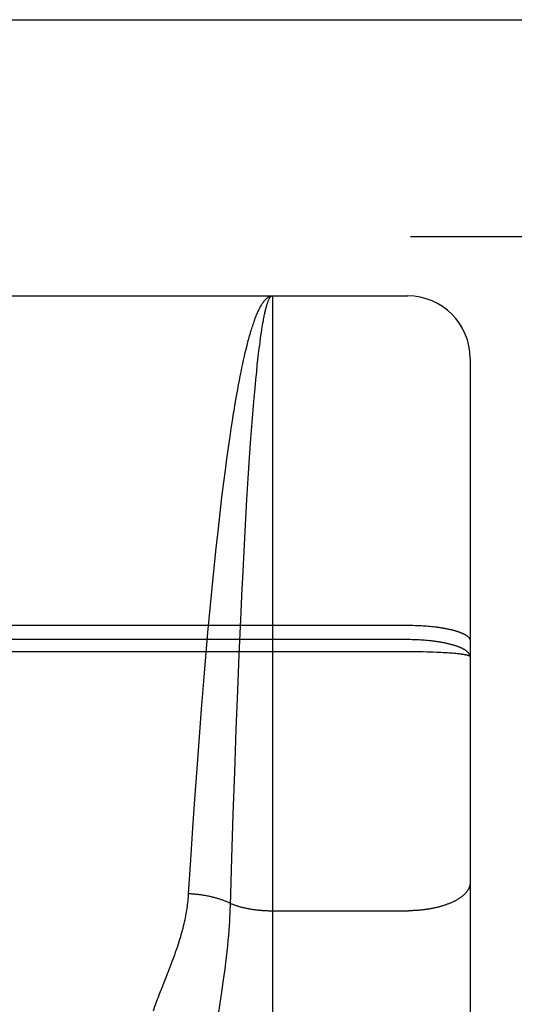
# Model space of a CAD drawing. Header units: inches. Extents: x 0 to 214, y 0 to 139.
# Tile 112 of 147: x 61.875 to 62.112, y 96.355 to 96.827. Entities that reach past the tile are written whole.
import ezdxf

# ---------------------------------------------------------------- set-up
doc = ezdxf.new("R2010")
doc.units = ezdxf.units.IN
doc.header["$LTSCALE"] = 11.786071
doc.header["$MEASUREMENT"] = 0
doc.linetypes.add('HIDDEN', pattern=[0.2, 0.1, -0.1])
doc.layers.add('SECONDARY_OR_LEFT_DOOR_ASSEMBLY', color=7, linetype='CONTINUOUS')

msp = doc.modelspace()

# ---------------------------------------------------------------- linework, layer by layer
at = {"layer": 'SECONDARY_OR_LEFT_DOOR_ASSEMBLY', "color": 3, "linetype": 'Continuous'}
msp.add_line((36.13323, 96.82708), (64.61173, 96.82708), dxfattribs=at)
at = {"layer": 'SECONDARY_OR_LEFT_DOOR_ASSEMBLY', "color": 8, "linetype": 'HIDDEN'}
for p, q in [((36.13323, 96.72308), (64.61173, 96.72308)), ((61.49623, 96.69458), (62.06123, 96.69458)), ((61.99623, 96.69458), (61.99623, 95.88379)), ((62.06123, 94.90958), (62.06123, 96.69458)), ((61.99151, 96.68042), (61.99172, 96.68166)), ((61.99056, 96.67414), (61.99077, 96.67563)), ((61.99077, 96.67563), (61.99098, 96.67707)), ((61.99098, 96.67707), (61.99119, 96.67845)), ((61.98366, 96.6691), (61.98407, 96.67076)), ((61.98994, 96.66935), (61.99015, 96.671)), ((61.99015, 96.671), (61.99036, 96.6726)), ((61.99036, 96.6726), (61.99056, 96.67414)), ((61.98242, 96.6638), (61.98283, 96.66562)), ((61.98283, 96.66562), (61.98324, 96.66738)), ((61.98324, 96.66738), (61.98366, 96.6691)), ((61.98932, 96.6641), (61.98963, 96.66678)), ((61.98963, 96.66678), (61.98994, 96.66935)), ((61.98161, 96.66002), (61.98202, 96.66194)), ((61.98202, 96.66194), (61.98242, 96.6638)), ((61.98872, 96.65838), (61.98902, 96.6613)), ((61.98902, 96.6613), (61.98932, 96.6641)), ((62.09123, 96.66458), (62.09123, 94.93958)), ((61.9804, 96.65398), (61.9808, 96.65604)), ((61.9808, 96.65604), (61.98121, 96.65806)), ((61.98121, 96.65806), (61.98161, 96.66002)), ((61.98831, 96.65433), (61.98872, 96.65838)), ((61.9796, 96.64972), (61.98, 96.65187)), ((61.98, 96.65187), (61.9804, 96.65398)), ((61.98791, 96.65009), (61.98831, 96.65433)), ((61.97842, 96.64298), (61.97901, 96.6464)), ((61.97901, 96.6464), (61.9796, 96.64972)), ((61.98752, 96.64566), (61.98791, 96.65009)), ((61.97783, 96.63947), (61.97842, 96.64298)), ((61.98703, 96.63987), (61.98752, 96.64566)), ((61.98655, 96.63381), (61.98703, 96.63987)), ((61.97648, 96.63089), (61.97706, 96.63463)), ((61.98597, 96.62619), (61.98655, 96.63381)), ((61.97591, 96.62707), (61.97648, 96.63089)), ((61.97516, 96.62183), (61.97591, 96.62707)), ((61.98532, 96.61685), (61.98597, 96.62619)), ((61.97441, 96.61645), (61.97516, 96.62183)), ((61.97367, 96.61092), (61.97441, 96.61645)), ((61.98468, 96.60706), (61.98532, 96.61685)), ((61.97295, 96.60526), (61.97367, 96.61092)), ((61.97205, 96.59801), (61.97295, 96.60526)), ((61.98405, 96.59686), (61.98468, 96.60706)), ((61.97117, 96.59057), (61.97205, 96.59801)), ((61.98335, 96.58473), (61.98405, 96.59686)), ((61.9703, 96.58296), (61.97117, 96.59057)), ((61.96929, 96.57363), (61.9703, 96.58296)), ((61.98267, 96.57216), (61.98335, 96.58473)), ((61.96829, 96.5641), (61.96929, 96.57363)), ((61.98201, 96.55922), (61.98267, 96.57216)), ((61.96732, 96.5544), (61.96829, 96.5641)), ((61.98177, 96.55428), (61.98201, 96.55922)), ((61.96638, 96.54457), (61.96732, 96.5544)), ((61.98107, 96.53928), (61.98177, 96.55428)), ((61.96532, 96.53304), (61.96638, 96.54457)), ((61.98033, 96.52241), (61.98107, 96.53928)), ((61.4958, 96.53658), (62.06123, 96.53658)), ((61.9643, 96.52143), (61.96532, 96.53304)), ((62.06123, 96.53658), (62.06207, 96.53658)), ((62.06207, 96.53658), (62.06291, 96.53657)), ((62.06291, 96.53657), (62.06375, 96.53655)), ((62.06375, 96.53655), (62.06458, 96.53653)), ((62.06458, 96.53653), (62.06542, 96.53651)), ((62.06542, 96.53651), (62.06625, 96.53647)), ((62.06625, 96.53647), (62.06708, 96.53644)), ((62.06708, 96.53644), (62.0679, 96.53639)), ((62.0679, 96.53639), (62.06872, 96.53634)), ((62.06872, 96.53634), (62.06953, 96.53629)), ((62.06953, 96.53629), (62.07033, 96.53623)), ((62.07033, 96.53623), (62.07113, 96.53616)), ((62.07113, 96.53616), (62.07192, 96.53609)), ((62.07192, 96.53609), (62.0727, 96.53601)), ((62.0727, 96.53601), (62.07348, 96.53593)), ((62.07348, 96.53593), (62.07424, 96.53584)), ((62.06165, 96.52967), (61.49623, 96.52967)), ((62.06249, 96.52967), (62.06165, 96.52967)), ((62.06333, 96.52965), (62.06249, 96.52967)), ((62.06417, 96.52963), (62.06333, 96.52965)), ((62.065, 96.52961), (62.06417, 96.52963)), ((62.06584, 96.52957), (62.065, 96.52961)), ((62.06666, 96.52954), (62.06584, 96.52957)), ((62.06749, 96.52949), (62.06666, 96.52954)), ((62.06831, 96.52944), (62.06749, 96.52949)), ((62.06913, 96.52938), (62.06831, 96.52944)), ((62.06993, 96.52932), (62.06913, 96.52938)), ((62.07074, 96.52925), (62.06993, 96.52932)), ((62.06207, 96.52384), (61.49538, 96.52384)), ((62.06375, 96.52384), (62.06207, 96.52384)), ((62.06542, 96.52382), (62.06375, 96.52384)), ((62.06708, 96.5238), (62.06542, 96.52382)), ((62.06872, 96.52377), (62.06708, 96.5238)), ((62.07034, 96.52373), (62.06872, 96.52377)), ((62.07192, 96.52368), (62.07034, 96.52373)), ((62.07348, 96.52363), (62.07192, 96.52368)), ((62.07499, 96.52357), (62.07348, 96.52363)), ((62.0761, 96.52352), (62.07499, 96.52357)), ((62.07719, 96.52347), (62.0761, 96.52352)), ((62.07824, 96.52341), (62.07719, 96.52347)), ((61.96331, 96.50976), (61.9643, 96.52143)), ((61.97963, 96.50535), (61.98033, 96.52241)), ((62.07926, 96.52335), (62.07824, 96.52341)), ((62.08026, 96.52329), (62.07926, 96.52335)), ((62.08122, 96.52323), (62.08026, 96.52329)), ((62.08214, 96.52316), (62.08122, 96.52323)), ((62.08273, 96.52311), (62.08214, 96.52316)), ((62.08331, 96.52306), (62.08273, 96.52311)), ((62.08387, 96.52301), (62.08331, 96.52306)), ((62.08442, 96.52295), (62.08387, 96.52301)), ((62.08494, 96.5229), (62.08442, 96.52295)), ((62.08545, 96.52285), (62.08494, 96.5229)), ((62.08593, 96.52279), (62.08545, 96.52285)), ((62.0864, 96.52273), (62.08593, 96.52279)), ((62.08685, 96.52268), (62.0864, 96.52273)), ((61.96223, 96.4964), (61.96331, 96.50976)), ((61.9789, 96.48652), (61.97963, 96.50535)), ((61.96119, 96.4831), (61.96223, 96.4964)), ((61.97816, 96.4661), (61.9789, 96.48652)), ((61.96021, 96.4699), (61.96119, 96.4831)), ((61.95916, 96.45527), (61.96021, 96.4699)), ((61.97747, 96.446), (61.97816, 96.4661)), ((61.95807, 96.43937), (61.95916, 96.45527)), ((61.97679, 96.42485), (61.97747, 96.446)), ((61.95706, 96.42397), (61.95807, 96.43937)), ((61.9761, 96.40208), (61.97679, 96.42485)), ((61.95603, 96.40773), (61.95706, 96.42397)), ((61.97603, 96.39999), (61.9761, 96.40208)), ((61.97576, 96.39459), (61.97588, 96.39678)), ((61.99623, 96.39961), (62.06165, 96.39961)), ((61.97545, 96.39005), (61.97562, 96.39235)), ((61.97562, 96.39235), (61.97576, 96.39459)), ((61.97504, 96.38527), (61.97526, 96.3877)), ((61.97526, 96.3877), (61.97545, 96.39005)), ((61.97452, 96.38014), (61.9748, 96.38276)), ((61.9748, 96.38276), (61.97504, 96.38527)), ((61.97388, 96.37459), (61.97422, 96.37743)), ((61.97422, 96.37743), (61.97452, 96.38014)), ((61.94618, 96.37015), (61.94717, 96.37267)), ((61.94717, 96.37267), (61.94814, 96.3752)), ((61.9735, 96.37164), (61.97388, 96.37459)), ((61.94292, 96.36194), (61.94618, 96.37015)), ((61.97265, 96.36541), (61.97309, 96.36858)), ((61.97309, 96.36858), (61.9735, 96.37164)), ((61.97194, 96.3605), (61.97265, 96.36541)), ((61.94134, 96.35783), (61.9421, 96.35983)), ((61.9421, 96.35983), (61.94292, 96.36194)), ((61.97001, 96.34772), (61.97194, 96.3605))]:
    msp.add_line(p, q, dxfattribs=at)
for points in [[(61.98407, 96.67076), (61.98448, 96.67237), (61.98469, 96.67315), (61.9849, 96.67392), (61.98511, 96.67468), (61.98532, 96.67543), (61.98553, 96.67616), (61.98574, 96.67688), (61.98595, 96.67758), (61.98616, 96.67827), (61.98637, 96.67895), (61.98658, 96.67961), (61.98679, 96.68026), (61.987, 96.6809), (61.98721, 96.68152), (61.98742, 96.68213), (61.98763, 96.68272), (61.98784, 96.6833), (61.98806, 96.68387), (61.98827, 96.68442), (61.98848, 96.68495), (61.98869, 96.68548), (61.98891, 96.68599), (61.98912, 96.68648), (61.98933, 96.68696), (61.98955, 96.68743), (61.98976, 96.68788), (61.98997, 96.68831), (61.99019, 96.68874), (61.9904, 96.68915), (61.99062, 96.68954), (61.99083, 96.68992), (61.99105, 96.69028), (61.99126, 96.69063), (61.99148, 96.69097), (61.99169, 96.69129), (61.99191, 96.69159), (61.99212, 96.69188), (61.99234, 96.69216), (61.99255, 96.69242), (61.99277, 96.69267), (61.99298, 96.6929), (61.9932, 96.69311), (61.99341, 96.69332), (61.99363, 96.6935), (61.99385, 96.69367), (61.99406, 96.69383), (61.99428, 96.69397), (61.99449, 96.6941), (61.99471, 96.69421), (61.99493, 96.69431), (61.99514, 96.69439), (61.99536, 96.69446), (61.99558, 96.69451), (61.99579, 96.69455), (61.99601, 96.69457), (61.99623, 96.69458)], [(61.99172, 96.68166), (61.99193, 96.68285), (61.99203, 96.68343), (61.99214, 96.68399), (61.99225, 96.68453), (61.99235, 96.68506), (61.99246, 96.68558), (61.99257, 96.68609), (61.99267, 96.68657), (61.99278, 96.68705), (61.99289, 96.68751), (61.99299, 96.68796), (61.9931, 96.68839), (61.99321, 96.68881), (61.99331, 96.68921), (61.99342, 96.6896), (61.99353, 96.68997), (61.99364, 96.69033), (61.99374, 96.69068), (61.99385, 96.69101), (61.99396, 96.69133), (61.99407, 96.69163), (61.99417, 96.69191), (61.99428, 96.69219), (61.99439, 96.69245), (61.9945, 96.69269), (61.9946, 96.69292), (61.99471, 96.69313), (61.99482, 96.69333), (61.99493, 96.69352), (61.99504, 96.69369), (61.99514, 96.69384), (61.99525, 96.69398), (61.99536, 96.69411), (61.99547, 96.69422), (61.99558, 96.69431), (61.99568, 96.69439), (61.99579, 96.69446), (61.9959, 96.69451), (61.99601, 96.69455), (61.99612, 96.69457), (61.99623, 96.69458)], [(61.99119, 96.67845), (61.9914, 96.67978), (61.99151, 96.68042)], [(61.97706, 96.63463), (61.97764, 96.63827), (61.97783, 96.63947)], [(62.07424, 96.53584), (62.07499, 96.53575), (62.07536, 96.5357), (62.07573, 96.53565), (62.0761, 96.5356), (62.07647, 96.53555), (62.07683, 96.53549), (62.07718, 96.53544), (62.07754, 96.53538), (62.07789, 96.53532), (62.07824, 96.53526), (62.07858, 96.5352), (62.07892, 96.53514), (62.07926, 96.53508), (62.0796, 96.53502), (62.07993, 96.53495), (62.08025, 96.53489), (62.08058, 96.53482), (62.0809, 96.53475), (62.08121, 96.53468), (62.08153, 96.53461), (62.08183, 96.53454), (62.08214, 96.53447), (62.08244, 96.5344), (62.08273, 96.53432), (62.08302, 96.53425), (62.08331, 96.53417), (62.08359, 96.53409), (62.08387, 96.53402), (62.08414, 96.53394), (62.08441, 96.53386), (62.08468, 96.53377), (62.08494, 96.53369), (62.08519, 96.53361), (62.08544, 96.53353), (62.08569, 96.53344), (62.08593, 96.53336), (62.08617, 96.53327), (62.0864, 96.53318), (62.08663, 96.53309), (62.08685, 96.53301), (62.08706, 96.53292), (62.08727, 96.53283), (62.08748, 96.53274), (62.08768, 96.53264), (62.08788, 96.53255), (62.08807, 96.53246), (62.08825, 96.53237), (62.08843, 96.53227), (62.08861, 96.53218), (62.08878, 96.53208), (62.08894, 96.53198), (62.0891, 96.53189), (62.08925, 96.53179), (62.0894, 96.53169), (62.08954, 96.5316), (62.08968, 96.5315), (62.08981, 96.5314), (62.08993, 96.5313), (62.09005, 96.5312), (62.09017, 96.5311), (62.09027, 96.531), (62.09038, 96.5309), (62.09047, 96.5308), (62.09056, 96.53069), (62.09065, 96.53059), (62.09073, 96.53049), (62.0908, 96.53039), (62.09087, 96.53029), (62.09093, 96.53018), (62.09099, 96.53008), (62.09104, 96.52998), (62.09108, 96.52987), (62.09112, 96.52977), (62.09115, 96.52967), (62.09118, 96.52956), (62.0912, 96.52946), (62.09121, 96.52936), (62.09122, 96.52925), (62.09123, 96.52915)], [(62.09123, 96.52141), (62.09122, 96.52153), (62.09121, 96.52164), (62.0912, 96.52176), (62.09118, 96.52187), (62.09115, 96.52199), (62.09112, 96.52211), (62.09108, 96.52222), (62.09104, 96.52234), (62.09099, 96.52245), (62.09093, 96.52257), (62.09087, 96.52268), (62.0908, 96.5228), (62.09073, 96.52291), (62.09065, 96.52302), (62.09056, 96.52314), (62.09047, 96.52325), (62.09038, 96.52336), (62.09027, 96.52348), (62.09017, 96.52359), (62.09005, 96.5237), (62.08993, 96.52381), (62.08981, 96.52392), (62.08968, 96.52403), (62.08954, 96.52414), (62.0894, 96.52425), (62.08925, 96.52436), (62.0891, 96.52447), (62.08894, 96.52457), (62.08878, 96.52468), (62.08861, 96.52479), (62.08843, 96.52489), (62.08825, 96.525), (62.08807, 96.5251), (62.08788, 96.5252), (62.08768, 96.52531), (62.08748, 96.52541), (62.08728, 96.52551), (62.08706, 96.52561), (62.08685, 96.52571), (62.08663, 96.52581), (62.0864, 96.5259), (62.08617, 96.526), (62.08593, 96.5261), (62.08569, 96.52619), (62.08545, 96.52629), (62.0852, 96.52638), (62.08494, 96.52647), (62.08468, 96.52656), (62.08442, 96.52665), (62.08415, 96.52674), (62.08387, 96.52683), (62.08359, 96.52692), (62.08331, 96.527), (62.08303, 96.52709), (62.08273, 96.52717), (62.08244, 96.52725), (62.08214, 96.52733), (62.08184, 96.52741), (62.08153, 96.52749), (62.08122, 96.52757), (62.0809, 96.52765), (62.08058, 96.52772), (62.08026, 96.5278), (62.07993, 96.52787), (62.0796, 96.52794), (62.07926, 96.52801), (62.07893, 96.52808), (62.07859, 96.52815), (62.07824, 96.52822), (62.07789, 96.52828), (62.07754, 96.52834), (62.07719, 96.52841), (62.07683, 96.52847), (62.07647, 96.52853), (62.0761, 96.52859), (62.07574, 96.52864), (62.07537, 96.5287), (62.07499, 96.52875), (62.07462, 96.5288), (62.07424, 96.52885), (62.07386, 96.5289), (62.07348, 96.52895), (62.07309, 96.529), (62.07271, 96.52904), (62.07232, 96.52909), (62.07192, 96.52913), (62.07153, 96.52917), (62.07074, 96.52925)], [(62.09123, 96.52141), (62.09122, 96.52145), (62.09121, 96.52148), (62.0912, 96.52151), (62.09118, 96.52155), (62.09115, 96.52158), (62.09112, 96.52162), (62.09108, 96.52165), (62.09104, 96.52168), (62.09099, 96.52172), (62.09093, 96.52175), (62.09087, 96.52179), (62.0908, 96.52182), (62.09073, 96.52185), (62.09065, 96.52189), (62.09056, 96.52192), (62.09047, 96.52195), (62.09038, 96.52199), (62.09027, 96.52202), (62.09017, 96.52205), (62.09005, 96.52208), (62.08993, 96.52212), (62.08981, 96.52215), (62.08968, 96.52218), (62.08954, 96.52221), (62.0894, 96.52225), (62.08925, 96.52228), (62.0891, 96.52231), (62.08894, 96.52234), (62.08878, 96.52237), (62.08861, 96.5224), (62.08843, 96.52244), (62.08825, 96.52247), (62.08807, 96.5225), (62.08788, 96.52253), (62.08768, 96.52256), (62.08748, 96.52259), (62.08728, 96.52262), (62.08685, 96.52268)], [(62.09123, 96.4132), (62.09122, 96.41301), (62.09121, 96.41282), (62.0912, 96.41263), (62.09118, 96.41244), (62.09115, 96.41225), (62.09112, 96.41206), (62.09108, 96.41187), (62.09104, 96.41168), (62.09099, 96.41149), (62.09093, 96.4113), (62.09087, 96.41111), (62.0908, 96.41093), (62.09073, 96.41074), (62.09065, 96.41055), (62.09056, 96.41036), (62.09047, 96.41018), (62.09038, 96.40999), (62.09027, 96.40981), (62.09017, 96.40962), (62.09005, 96.40944), (62.08993, 96.40926), (62.08981, 96.40907), (62.08968, 96.40889), (62.08954, 96.40871), (62.0894, 96.40853), (62.08925, 96.40836), (62.0891, 96.40818), (62.08894, 96.408), (62.08878, 96.40783), (62.08861, 96.40765), (62.08843, 96.40748), (62.08825, 96.40731), (62.08807, 96.40713), (62.08788, 96.40696), (62.08768, 96.4068), (62.08748, 96.40663), (62.08728, 96.40646), (62.08706, 96.4063), (62.08685, 96.40613), (62.08663, 96.40597), (62.0864, 96.40581), (62.08617, 96.40565), (62.08593, 96.40549), (62.08569, 96.40534), (62.08545, 96.40518), (62.0852, 96.40503), (62.08494, 96.40488), (62.08468, 96.40473), (62.08442, 96.40458), (62.08415, 96.40443), (62.08387, 96.40429), (62.08359, 96.40415), (62.08331, 96.404), (62.08303, 96.40386), (62.08273, 96.40373), (62.08244, 96.40359), (62.08214, 96.40346), (62.08184, 96.40333), (62.08153, 96.4032), (62.08122, 96.40307), (62.0809, 96.40294), (62.08058, 96.40282), (62.08026, 96.4027), (62.07993, 96.40258), (62.0796, 96.40246), (62.07926, 96.40234), (62.07893, 96.40223), (62.07859, 96.40212), (62.07824, 96.40201), (62.07789, 96.4019), (62.07754, 96.4018), (62.07719, 96.40169), (62.07683, 96.40159), (62.07647, 96.4015), (62.0761, 96.4014), (62.07574, 96.40131), (62.07537, 96.40122), (62.07499, 96.40113), (62.07462, 96.40104), (62.07424, 96.40096), (62.07386, 96.40088), (62.07348, 96.4008), (62.07309, 96.40072), (62.07271, 96.40065), (62.07232, 96.40057), (62.07192, 96.4005), (62.07153, 96.40044), (62.07113, 96.40037), (62.07074, 96.40031), (62.07034, 96.40025), (62.06993, 96.4002), (62.06953, 96.40014), (62.06913, 96.40009), (62.06872, 96.40004), (62.06831, 96.4), (62.0679, 96.39995), (62.06749, 96.39991), (62.06708, 96.39987), (62.06666, 96.39984), (62.06625, 96.3998), (62.06584, 96.39977), (62.06542, 96.39974), (62.065, 96.39972), (62.06458, 96.3997), (62.06417, 96.39968), (62.06375, 96.39966), (62.06333, 96.39964), (62.06291, 96.39963), (62.06249, 96.39962), (62.06207, 96.39962), (62.06165, 96.39961)], [(61.94814, 96.3752), (61.94861, 96.37646), (61.94908, 96.37772), (61.94953, 96.37896), (61.94996, 96.38018), (61.95038, 96.38138), (61.95078, 96.38257), (61.95116, 96.38373), (61.95153, 96.38488), (61.95188, 96.386), (61.95221, 96.3871), (61.95252, 96.38818), (61.95282, 96.38925), (61.95311, 96.39029), (61.95337, 96.39131), (61.95363, 96.39232), (61.95386, 96.39331), (61.95409, 96.39429), (61.9543, 96.39525), (61.95449, 96.3962), (61.95468, 96.39714), (61.95485, 96.39806), (61.95501, 96.39898), (61.95516, 96.39989), (61.9553, 96.40079), (61.95543, 96.40168), (61.95554, 96.40256), (61.95565, 96.40344), (61.95575, 96.40431), (61.95583, 96.40517), (61.95591, 96.40603), (61.95597, 96.40688), (61.95603, 96.40773)], [(61.97613, 96.40311), (61.97581, 96.40326), (61.97549, 96.40341), (61.97517, 96.40356), (61.97484, 96.4037), (61.97451, 96.40385), (61.97417, 96.40399), (61.97383, 96.40413), (61.97349, 96.40426), (61.97314, 96.4044), (61.9728, 96.40453), (61.97244, 96.40466), (61.97209, 96.40478), (61.97173, 96.40491), (61.97136, 96.40503), (61.971, 96.40515), (61.97063, 96.40527), (61.97026, 96.40538), (61.96989, 96.4055), (61.96951, 96.40561), (61.96913, 96.40571), (61.96875, 96.40582), (61.96836, 96.40592), (61.96797, 96.40602), (61.96758, 96.40612), (61.96719, 96.40621), (61.9668, 96.40631), (61.9664, 96.40639), (61.966, 96.40648), (61.9656, 96.40657), (61.9652, 96.40665), (61.9648, 96.40673), (61.96439, 96.4068), (61.96398, 96.40687), (61.96357, 96.40695), (61.96316, 96.40701), (61.96275, 96.40708), (61.96234, 96.40714), (61.96192, 96.4072), (61.96151, 96.40726), (61.96109, 96.40731), (61.96067, 96.40736), (61.96025, 96.40741), (61.95983, 96.40745), (61.95941, 96.40749), (61.95899, 96.40753), (61.95857, 96.40757), (61.95815, 96.4076), (61.95772, 96.40763), (61.9573, 96.40766), (61.95688, 96.40768), (61.95645, 96.40771), (61.95603, 96.40773)], [(61.97613, 96.40311), (61.97643, 96.40299), (61.97674, 96.40287), (61.97705, 96.40275), (61.97737, 96.40263), (61.97769, 96.40252), (61.97801, 96.4024), (61.97833, 96.40229), (61.97866, 96.40218), (61.979, 96.40208), (61.97933, 96.40197), (61.97967, 96.40187), (61.98001, 96.40177), (61.98036, 96.40167), (61.9807, 96.40157), (61.98105, 96.40148), (61.98141, 96.40138), (61.98176, 96.40129), (61.98212, 96.40121), (61.98248, 96.40112), (61.98285, 96.40104), (61.98321, 96.40096), (61.98358, 96.40088), (61.98395, 96.4008), (61.98433, 96.40073), (61.9847, 96.40065), (61.98508, 96.40058), (61.98546, 96.40052), (61.98584, 96.40045), (61.98622, 96.40039), (61.98661, 96.40033), (61.987, 96.40027), (61.98739, 96.40021), (61.98778, 96.40016), (61.98817, 96.40011), (61.98856, 96.40006), (61.98896, 96.40002), (61.98935, 96.39997), (61.98975, 96.39993), (61.99015, 96.39989), (61.99055, 96.39986), (61.99095, 96.39982), (61.99135, 96.39979), (61.99176, 96.39976), (61.99216, 96.39974), (61.99256, 96.39971), (61.99297, 96.39969), (61.99337, 96.39967), (61.99378, 96.39966), (61.99419, 96.39964), (61.99459, 96.39963), (61.995, 96.39962), (61.99541, 96.39962), (61.99582, 96.39961), (61.99623, 96.39961)], [(61.97588, 96.39678), (61.97594, 96.39786), (61.97603, 96.39999)], [(61.93914, 96.35164), (61.93941, 96.35245), (61.93969, 96.35329), (61.93999, 96.35415), (61.94031, 96.35504), (61.94064, 96.35594), (61.94098, 96.35688), (61.94134, 96.35783)]]:
    msp.add_lwpolyline(points, dxfattribs=at)
msp.add_arc((62.06123, 96.66458), 0.03, 0, 90, dxfattribs=at)

doc.saveas('drawing.dxf')
